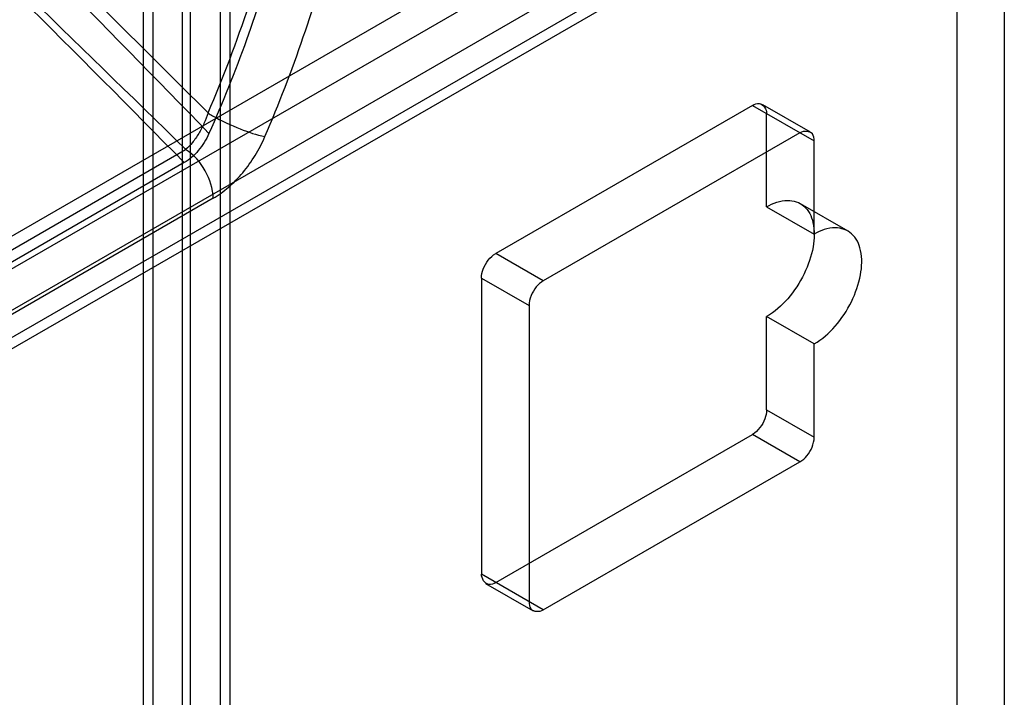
# Model space of a CAD drawing. Header units: millimetres. Extents: x 188 to 1028, y 131 to 1566.
# Tile 164 of 256: x 678 to 707, y 890 to 910. Entities that reach past the tile are written whole.
import ezdxf

# ---------------------------------------------------------------- set-up
doc = ezdxf.new("R2010")
doc.units = ezdxf.units.MM
doc.header["$LTSCALE"] = 110.325218
doc.layers.get('0').update_dxf_attribs({"linetype": 'CONTINUOUS'})

msp = doc.modelspace()

# ---------------------------------------------------------------- linework, layer by layer
at = {"color": 7, "linetype": 'CONTINUOUS'}
for p, q in [((705.938, 1140.918), (705.938, 271.588)), ((707.352, 1140.101), (707.352, 270.771)), ((682.897, 255.835), (682.897, 1130.065)), ((684.311, 1129.248), (684.311, 255.019)), ((682.018, 1128.84), (682.018, 246.994)), ((684.018, 1128.84), (684.018, 246.994)), ((681.725, 1120.815), (681.725, 246.586)), ((683.139, 245.769), (683.139, 1119.999)), ((705.019, 919.065), (670.018, 898.857)), ((705.868, 918.576), (670.866, 898.368)), ((706.045, 916.636), (669.539, 895.56)), ((705.837, 916.179), (670.039, 895.511)), ((671.437, 897.473), (701.448, 914.799)), ((699.857, 907.255), (692.22, 902.846)), ((699.857, 907.255), (701.696, 906.194)), ((700.157, 907.285), (701.571, 906.469)), ((700.281, 904.234), (700.281, 907.01)), ((701.271, 906.439), (693.635, 902.03)), ((701.696, 903.418), (701.696, 906.194)), ((676.278, 902.063), (682.994, 905.94)), ((682.953, 905.55), (675.389, 901.183)), ((683.813, 904.488), (677.097, 900.611)), ((700.281, 904.234), (701.696, 903.418)), ((701.281, 904.333), (702.695, 903.517)), ((693.635, 902.03), (692.22, 902.846)), ((691.796, 902.112), (691.796, 893.293)), ((691.796, 902.112), (693.21, 901.295)), ((693.21, 901.295), (693.21, 892.477)), ((700.281, 898.192), (700.281, 900.968)), ((701.696, 900.152), (700.281, 900.968)), ((701.696, 897.376), (701.696, 900.152)), ((700.281, 898.192), (701.696, 897.376)), ((692.22, 893.048), (699.857, 897.457)), ((701.271, 896.641), (699.857, 897.457)), ((693.635, 892.232), (701.271, 896.641)), ((693.635, 892.232), (691.796, 893.293)), ((691.92, 893.019), (693.335, 892.202))]:
    msp.add_line(p, q, dxfattribs=at)
for centre, radius, start, end in [((233.564, 458.003), 635.775, 44.931787, 46.141729), ((266.199, 502.828), 580.672, 44.030135, 45.373675), ((164.697, 378.589), 739.413, 45.496119, 46.563272), ((253.428, 483.197), 602.39, 44.517594, 45.828654)]:
    msp.add_arc(centre, radius, start, end, dxfattribs=at)
for points, knots in [([(683.66, 907.029), (684.112, 908.083), (684.915, 910.196), (685.808, 913.393), (686.357, 916.512), (686.491, 918.566), (686.491, 919.561)], [0, 0, 0, 0, 0.266253, 0.523663, 0.769088, 1, 1, 1, 1]), ([(685.353, 906.325), (685.771, 907.298), (686.523, 909.249), (687.402, 912.204), (688.004, 915.108), (688.221, 917.033), (688.277, 917.974)], [0, 0, 0, 0, 0.263356, 0.519373, 0.76561, 1, 1, 1, 1]), ([(686.35, 914.755), (686.17, 913.827), (685.723, 911.954), (684.83, 909.168), (684.092, 907.331), (683.687, 906.416)], [0, 0, 0, 0, 0.323453, 0.657725, 1, 1, 1, 1]), ([(699.857, 907.255), (699.919, 907.291), (700.127, 907.383), (700.281, 907.135), (700.281, 907.01)], [0, 0, 0, 0, 0.366154, 1, 1, 1, 1]), ([(683.66, 907.029), (683.625, 906.923), (683.545, 906.712), (683.39, 906.416), (683.208, 906.154), (683.067, 906.003), (682.994, 905.94)], [0, 0, 0, 0, 0.259743, 0.523401, 0.775187, 1, 1, 1, 1]), ([(683.796, 906.946), (684.059, 906.794), (684.57, 906.562), (685.101, 906.372), (685.353, 906.326)], [0, 0, 0, 0, 0.542901, 1, 1, 1, 1]), ([(701.696, 906.194), (701.696, 906.266), (701.671, 906.492), (701.379, 906.501), (701.271, 906.439)], [0, 0, 0, 0, 0.36616, 1, 1, 1, 1]), ([(683.687, 906.416), (683.647, 906.324), (683.552, 906.147), (683.378, 905.908), (683.18, 905.704), (683.03, 905.595), (682.953, 905.55)], [0, 0, 0, 0, 0.262245, 0.520792, 0.767551, 1, 1, 1, 1]), ([(683.813, 904.488), (683.974, 904.581), (684.29, 904.814), (684.71, 905.247), (685.074, 905.757), (685.27, 906.132), (685.353, 906.325)], [0, 0, 0, 0, 0.2297, 0.48006, 0.741059, 1, 1, 1, 1]), ([(683.813, 904.488), (683.813, 904.772), (683.622, 905.336), (683.238, 905.789), (682.994, 905.94)], [0, 0, 0, 0, 0.497772, 1, 1, 1, 1]), ([(700.281, 904.234), (700.469, 904.343), (700.851, 904.498), (701.454, 904.304), (701.724, 903.714), (701.691, 902.995), (701.422, 902.21), (700.952, 901.492), (700.518, 901.105), (700.281, 900.968)], [0, 0, 0, 0, 0.130229, 0.233173, 0.344877, 0.489739, 0.658606, 0.83605, 1, 1, 1, 1]), ([(701.696, 900.152), (701.931, 900.288), (702.361, 900.671), (702.83, 901.383), (703.102, 902.165), (703.14, 902.886), (702.875, 903.482), (702.269, 903.684), (701.885, 903.527), (701.696, 903.418)], [0, 0, 0, 0, 0.162891, 0.338516, 0.507397, 0.652857, 0.765205, 0.869083, 1, 1, 1, 1]), ([(691.796, 902.112), (691.796, 902.203), (691.84, 902.396), (691.985, 902.652), (692.133, 902.796), (692.22, 902.846)], [0, 0, 0, 0, 0.314241, 0.656303, 1, 1, 1, 1]), ([(693.635, 902.03), (693.555, 901.984), (693.411, 901.85), (693.261, 901.596), (693.21, 901.396), (693.21, 901.295)], [0, 0, 0, 0, 0.314238, 0.6563, 1, 1, 1, 1]), ([(700.281, 898.192), (700.281, 898.1), (700.237, 897.908), (700.093, 897.652), (699.944, 897.508), (699.857, 897.457)], [0, 0, 0, 0, 0.314241, 0.656303, 1, 1, 1, 1]), ([(701.271, 896.641), (701.351, 896.687), (701.495, 896.821), (701.645, 897.075), (701.696, 897.275), (701.696, 897.376)], [0, 0, 0, 0, 0.314238, 0.6563, 1, 1, 1, 1]), ([(692.22, 893.048), (692.158, 893.013), (691.95, 892.921), (691.796, 893.169), (691.796, 893.293)], [0, 0, 0, 0, 0.366154, 1, 1, 1, 1]), ([(693.21, 892.477), (693.21, 892.405), (693.235, 892.179), (693.527, 892.17), (693.635, 892.232)], [0, 0, 0, 0, 0.36616, 1, 1, 1, 1])]:
    msp.add_open_spline(points, degree=3, knots=knots, dxfattribs=at)
msp.add_open_spline([(683.66, 907.029), (683.704, 907), (683.75, 906.972), (683.796, 906.946)], degree=3, dxfattribs=at)

doc.saveas('drawing.dxf')
